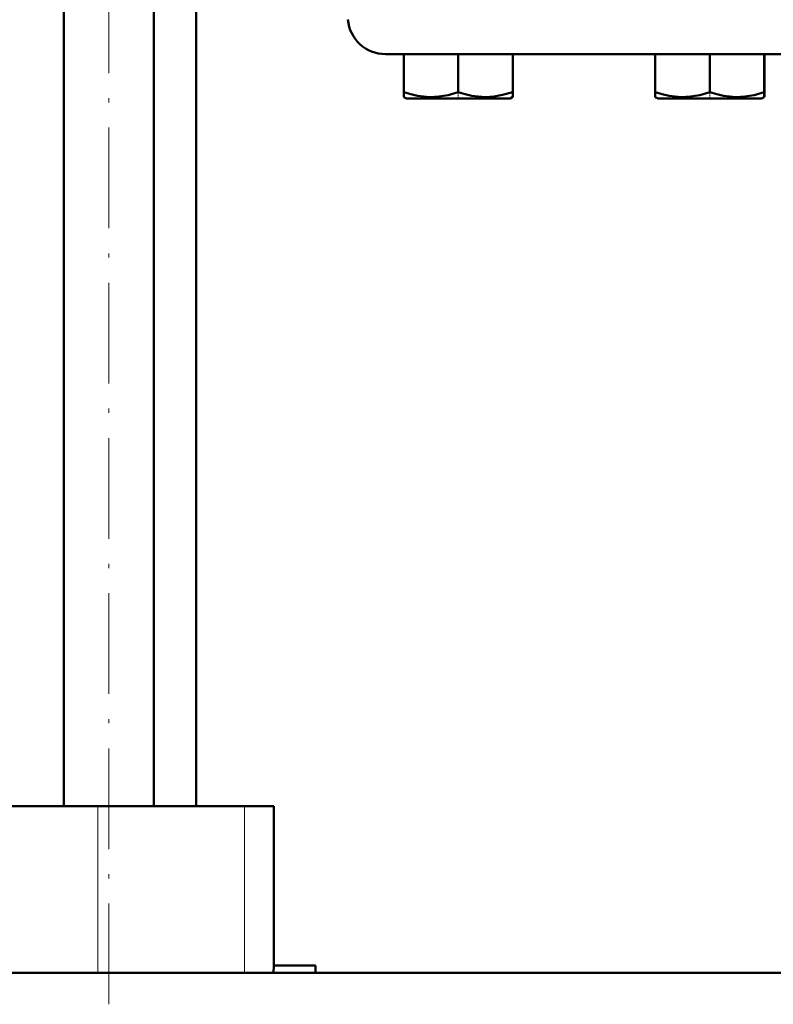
# Model space of a CAD drawing. Extents: x -1351 to 1763, y -1300 to 612.
# Tile 35 of 78: x -151 to -61, y -139 to -22. Entities that reach past the tile are written whole.
import ezdxf

# ---------------------------------------------------------------- set-up
doc = ezdxf.new("R2010")
doc.units = 0
doc.linetypes.add('DASHDOT', pattern=[18.5, 12, -3, 0.5, -3])

msp = doc.modelspace()

# ---------------------------------------------------------------- linework, layer by layer
at = {"color": 7, "linetype": 'DASHDOT', "lineweight": 18}
msp.add_line((-140.06, -139.03), (-140.06, 144.29), dxfattribs=at)
at = {"color": 7, "lineweight": 50}
for p, q in [((-145.44, -115.42), (-145.44, 82.68)), ((-134.68, -115.42), (-134.68, 82.68)), ((-129.65, -115.42), (-129.65, 82.68)), ((-107.07, -25.77), (-38.4, -25.77)), ((-104.89, -25.77), (-104.89, -30.31)), ((-98.39, -25.77), (-98.39, -30.31)), ((-91.89, -25.77), (-91.89, -30.3)), ((-74.9, -25.77), (-74.9, -30.31)), ((-68.4, -25.77), (-68.4, -30.31)), ((-61.9, -25.77), (-61.9, -30.31)), ((-61.89, -25.77), (-61.89, -30.3)), ((-104.89, -30.89), (-104.89, -30.31)), ((-91.89, -30.3), (-91.89, -30.88)), ((-74.9, -30.89), (-74.9, -30.31)), ((-61.9, -30.31), (-61.9, -30.89)), ((-61.89, -30.3), (-61.89, -30.75)), ((-104.57, -31.07), (-104.89, -30.89)), ((-104.57, -31.07), (-95.31, -31.07)), ((-95.31, -31.07), (-92.22, -31.07)), ((-92.22, -31.07), (-91.89, -30.88)), ((-74.57, -31.07), (-74.9, -30.89)), ((-74.57, -31.07), (-62.22, -31.07)), ((-61.9, -30.89), (-62.22, -31.07)), ((-61.89, -30.75), (-61.89, -30.88)), ((-141.39, -115.42), (-189.27, -115.42)), ((-123.88, -115.42), (-141.39, -115.42)), ((-120.4, -115.42), (-123.88, -115.42)), ((-120.4, -115.42), (-120.4, -134.42)), ((-120.4, -134.42), (-120.43, -135.27)), ((-120.4, -134.42), (-115.4, -134.42)), ((-115.4, -134.42), (-115.4, -135.27)), ((-298.4, -135.27), (-55.35, -135.27)), ((-55.35, -135.27), (-115.4, -135.27))]:
    msp.add_line(p, q, dxfattribs=at)
at = {"color": 7, "linetype": 'DASHDOT', "lineweight": 18, "ltscale": 0.02298}
for p, q in [((-98.4, -31.15), (-98.4, -30.23)), ((-68.4, -31.15), (-68.4, -30.23))]:
    msp.add_line(p, q, dxfattribs=at)
at = {"color": 7, "lineweight": 18}
for p, q in [((-141.39, -115.42), (-141.39, -135.27)), ((-123.88, -115.42), (-123.88, -135.27))]:
    msp.add_line(p, q, dxfattribs=at)
at = {"color": 7, "lineweight": 50}
for points in [[(-104.89, -30.31), (-104.06, -30.56), (-103.26, -30.74), (-102.52, -30.84), (-101.8, -30.89), (-100.71, -30.84), (-99.6, -30.65), (-98.39, -30.31)], [(-98.39, -30.31), (-97.56, -30.56), (-96.76, -30.74), (-96.02, -30.84), (-95.15, -30.89)], [(-95.15, -30.89), (-94.13, -30.82), (-93.1, -30.64), (-91.89, -30.3)], [(-74.9, -30.31), (-74.07, -30.56), (-73.26, -30.74), (-72.53, -30.84), (-71.8, -30.89), (-70.72, -30.84), (-69.6, -30.65), (-68.4, -30.31)], [(-68.4, -30.31), (-67.57, -30.56), (-66.76, -30.74), (-66.03, -30.84), (-65.31, -30.89), (-64.22, -30.84), (-63.1, -30.65), (-61.9, -30.31)]]:
    msp.add_lwpolyline(points, dxfattribs=at)
msp.add_arc((-107.07, -21.27), 4.5, 185, 270, dxfattribs=at)

doc.saveas('drawing.dxf')
